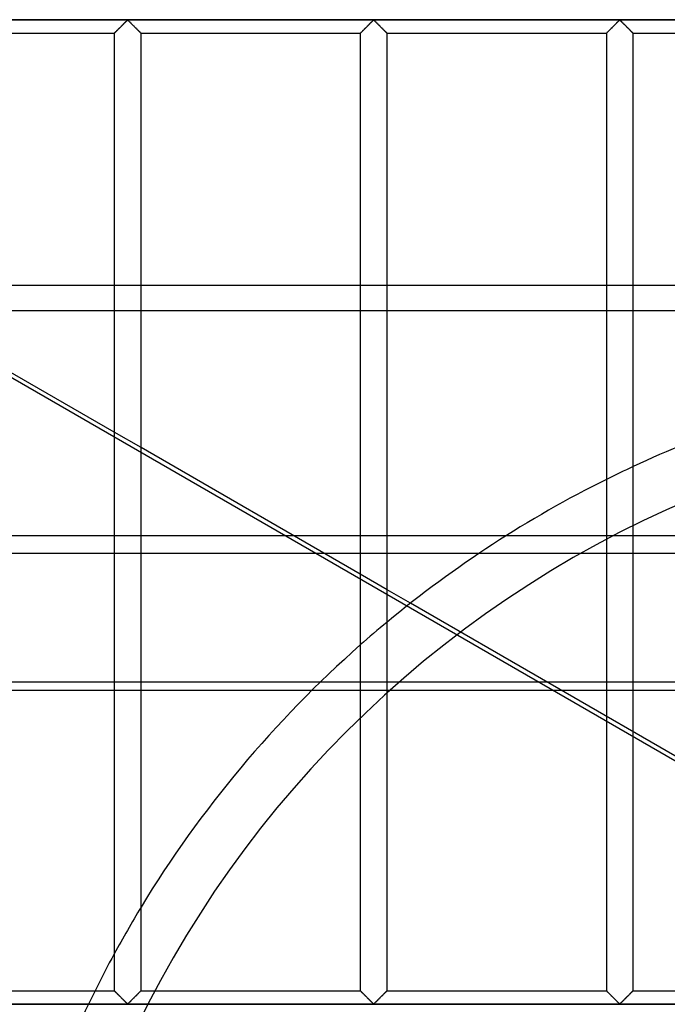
# Model space of a CAD drawing. Header units: millimetres. Extents: x -572 to 572, y -572 to 572.
# Tile 31 of 59: x -204 to -83, y 92 to 276. Entities that reach past the tile are written whole.
import ezdxf

# ---------------------------------------------------------------- set-up
doc = ezdxf.new("R2010")
doc.units = ezdxf.units.MM
doc.layers.add('MAIN-1', color=7, linetype='Continuous')
doc.layers.add('MAIN-2', color=7, linetype='Continuous')

msp = doc.modelspace()

# ---------------------------------------------------------------- linework, layer by layer
at = {"layer": 'MAIN-1'}
for p, q in [((551.25, 275.62), (-551.25, 275.62)), ((-185.54, 273.84), (-185.43, 273.95)), ((-185.43, 273.95), (-185.32, 274.06)), ((-185.32, 274.06), (-185.2, 274.17)), ((-185.2, 274.17), (-185.08, 274.29)), ((-185.08, 274.29), (-184.96, 274.41)), ((-184.96, 274.41), (-184.84, 274.53)), ((-184.84, 274.53), (-184.72, 274.65)), ((-184.72, 274.65), (-184.6, 274.77)), ((-184.6, 274.77), (-184.49, 274.88)), ((-184.49, 274.88), (-184.37, 275)), ((-184.37, 275), (-184.26, 275.11)), ((-184.26, 275.11), (-184.15, 275.21)), ((-184.15, 275.21), (-184.05, 275.31)), ((-184.05, 275.31), (-183.96, 275.41)), ((-183.96, 275.41), (-183.86, 275.49)), ((-183.86, 275.49), (-183.75, 275.55)), ((-183.75, 275.55), (-183.68, 275.52)), ((-183.68, 275.52), (-183.62, 275.48)), ((-183.62, 275.48), (-183.57, 275.43)), ((-183.57, 275.43), (-183.52, 275.38)), ((-183.52, 275.38), (-183.46, 275.33)), ((-183.46, 275.33), (-183.4, 275.27)), ((-183.4, 275.27), (-183.34, 275.21)), ((-183.34, 275.21), (-183.28, 275.15)), ((-183.28, 275.15), (-183.22, 275.09)), ((-183.22, 275.09), (-183.16, 275.03)), ((-183.16, 275.03), (-183.09, 274.96)), ((-183.09, 274.96), (-183.02, 274.9)), ((-183.02, 274.9), (-182.96, 274.83)), ((-182.96, 274.83), (-182.89, 274.76)), ((-182.89, 274.76), (-182.82, 274.7)), ((-182.82, 274.7), (-182.76, 274.63)), ((-182.76, 274.63), (-182.69, 274.56)), ((-182.69, 274.56), (-182.62, 274.49)), ((-182.62, 274.49), (-182.55, 274.42)), ((-182.55, 274.42), (-182.48, 274.35)), ((-182.48, 274.35), (-182.41, 274.28)), ((-182.41, 274.28), (-182.34, 274.22)), ((-182.34, 274.22), (-182.28, 274.15)), ((-182.28, 274.15), (-182.21, 274.08)), ((-182.21, 274.08), (-182.14, 274.02)), ((-182.14, 274.02), (-182.08, 273.95)), ((-182.08, 273.95), (-182.02, 273.89)), ((-139.6, 273.84), (-139.49, 273.95)), ((-139.49, 273.95), (-139.38, 274.06)), ((-139.38, 274.06), (-139.26, 274.17)), ((-139.26, 274.17), (-139.14, 274.29)), ((-139.14, 274.29), (-139.02, 274.41)), ((-139.02, 274.41), (-138.9, 274.53)), ((-138.9, 274.53), (-138.78, 274.65)), ((-138.78, 274.65), (-138.67, 274.77)), ((-138.67, 274.77), (-138.55, 274.88)), ((-138.55, 274.88), (-138.44, 275)), ((-138.44, 275), (-138.32, 275.11)), ((-138.32, 275.11), (-138.22, 275.21)), ((-138.22, 275.21), (-138.12, 275.31)), ((-138.12, 275.31), (-138.02, 275.41)), ((-138.02, 275.41), (-137.93, 275.49)), ((-137.93, 275.49), (-137.81, 275.55)), ((-137.81, 275.55), (-137.74, 275.52)), ((-137.74, 275.52), (-137.68, 275.48)), ((-137.68, 275.48), (-137.63, 275.43)), ((-137.63, 275.43), (-137.58, 275.38)), ((-137.58, 275.38), (-137.52, 275.33)), ((-137.52, 275.33), (-137.46, 275.27)), ((-137.46, 275.27), (-137.41, 275.21)), ((-137.41, 275.21), (-137.34, 275.15)), ((-137.34, 275.15), (-137.28, 275.09)), ((-137.28, 275.09), (-137.22, 275.03)), ((-137.22, 275.03), (-137.15, 274.96)), ((-137.15, 274.96), (-137.09, 274.9)), ((-137.09, 274.9), (-137.02, 274.83)), ((-137.02, 274.83), (-136.95, 274.76)), ((-136.95, 274.76), (-136.89, 274.7)), ((-136.89, 274.7), (-136.82, 274.63)), ((-136.82, 274.63), (-136.75, 274.56)), ((-136.75, 274.56), (-136.68, 274.49)), ((-136.68, 274.49), (-136.61, 274.42)), ((-136.61, 274.42), (-136.54, 274.35)), ((-136.54, 274.35), (-136.47, 274.28)), ((-136.47, 274.28), (-136.41, 274.22)), ((-136.41, 274.22), (-136.34, 274.15)), ((-136.34, 274.15), (-136.27, 274.08)), ((-136.27, 274.08), (-136.21, 274.02)), ((-136.21, 274.02), (-136.14, 273.95)), ((-136.14, 273.95), (-136.08, 273.89)), ((-93.66, 273.84), (-93.55, 273.95)), ((-93.55, 273.95), (-93.44, 274.06)), ((-93.44, 274.06), (-93.32, 274.17)), ((-93.32, 274.17), (-93.21, 274.29)), ((-93.21, 274.29), (-93.09, 274.41)), ((-93.09, 274.41), (-92.97, 274.53)), ((-92.97, 274.53), (-92.85, 274.65)), ((-92.85, 274.65), (-92.73, 274.77)), ((-92.73, 274.77), (-92.61, 274.88)), ((-92.61, 274.88), (-92.5, 275)), ((-92.5, 275), (-92.39, 275.11)), ((-92.39, 275.11), (-92.28, 275.21)), ((-92.28, 275.21), (-92.18, 275.31)), ((-92.18, 275.31), (-92.08, 275.41)), ((-92.08, 275.41), (-91.99, 275.49)), ((-91.99, 275.49), (-91.88, 275.55)), ((-91.88, 275.55), (-91.8, 275.52)), ((-91.8, 275.52), (-91.75, 275.48)), ((-91.75, 275.48), (-91.69, 275.43)), ((-91.69, 275.43), (-91.64, 275.38)), ((-91.64, 275.38), (-91.58, 275.33)), ((-91.58, 275.33), (-91.53, 275.27)), ((-91.53, 275.27), (-91.47, 275.21)), ((-91.47, 275.21), (-91.41, 275.15)), ((-91.41, 275.15), (-91.34, 275.09)), ((-91.34, 275.09), (-91.28, 275.03)), ((-91.28, 275.03), (-91.22, 274.96)), ((-91.22, 274.96), (-91.15, 274.9)), ((-91.15, 274.9), (-91.08, 274.83)), ((-91.08, 274.83), (-91.02, 274.76)), ((-91.02, 274.76), (-90.95, 274.7)), ((-90.95, 274.7), (-90.88, 274.63)), ((-90.88, 274.63), (-90.81, 274.56)), ((-90.81, 274.56), (-90.74, 274.49)), ((-90.74, 274.49), (-90.67, 274.42)), ((-90.67, 274.42), (-90.6, 274.35)), ((-90.6, 274.35), (-90.54, 274.28)), ((-90.54, 274.28), (-90.47, 274.22)), ((-90.47, 274.22), (-90.4, 274.15)), ((-90.4, 274.15), (-90.33, 274.08)), ((-90.33, 274.08), (-90.27, 274.02)), ((-90.27, 274.02), (-90.2, 273.95)), ((-90.2, 273.95), (-90.14, 273.89)), ((-227.19, 273.12), (-186.25, 273.12)), ((-186.25, 273.12), (-186.24, 273.13)), ((-186.25, 273.12), (-186.25, 94.38)), ((-186.24, 273.13), (-186.22, 273.15)), ((-186.22, 273.15), (-186.19, 273.19)), ((-186.19, 273.19), (-186.14, 273.23)), ((-186.14, 273.23), (-186.08, 273.29)), ((-186.08, 273.29), (-186.01, 273.36)), ((-186.01, 273.36), (-185.93, 273.44)), ((-185.93, 273.44), (-185.84, 273.53)), ((-185.84, 273.53), (-185.74, 273.63)), ((-185.74, 273.63), (-185.64, 273.73)), ((-185.64, 273.73), (-185.54, 273.84)), ((-182.02, 273.89), (-181.95, 273.83)), ((-181.95, 273.83), (-181.89, 273.77)), ((-181.89, 273.77), (-181.83, 273.71)), ((-181.83, 273.71), (-181.78, 273.65)), ((-181.78, 273.65), (-181.72, 273.59)), ((-181.72, 273.59), (-181.66, 273.54)), ((-181.66, 273.54), (-181.61, 273.49)), ((-181.61, 273.49), (-181.56, 273.44)), ((-181.56, 273.44), (-181.51, 273.39)), ((-181.51, 273.39), (-181.47, 273.34)), ((-181.47, 273.34), (-181.43, 273.3)), ((-181.43, 273.3), (-181.39, 273.27)), ((-181.39, 273.27), (-181.36, 273.23)), ((-181.36, 273.23), (-181.33, 273.21)), ((-181.33, 273.21), (-181.31, 273.18)), ((-181.31, 273.18), (-181.29, 273.16)), ((-181.29, 273.16), (-181.27, 273.15)), ((-181.27, 273.15), (-181.26, 273.13)), ((-181.26, 273.13), (-181.25, 273.13)), ((-181.25, 273.13), (-181.25, 273.12)), ((-181.25, 94.38), (-181.25, 273.12)), ((-181.25, 273.12), (-140.31, 273.12)), ((-140.31, 273.12), (-140.3, 273.13)), ((-140.31, 273.12), (-140.31, 94.38)), ((-140.3, 273.13), (-140.28, 273.15)), ((-140.28, 273.15), (-140.25, 273.19)), ((-140.25, 273.19), (-140.2, 273.23)), ((-140.2, 273.23), (-140.14, 273.29)), ((-140.14, 273.29), (-140.07, 273.36)), ((-140.07, 273.36), (-139.99, 273.44)), ((-139.99, 273.44), (-139.9, 273.53)), ((-139.9, 273.53), (-139.81, 273.63)), ((-139.81, 273.63), (-139.7, 273.73)), ((-139.7, 273.73), (-139.6, 273.84)), ((-136.08, 273.89), (-136.02, 273.83)), ((-136.02, 273.83), (-135.96, 273.77)), ((-135.96, 273.77), (-135.9, 273.71)), ((-135.9, 273.71), (-135.84, 273.65)), ((-135.84, 273.65), (-135.78, 273.59)), ((-135.78, 273.59), (-135.73, 273.54)), ((-135.73, 273.54), (-135.67, 273.49)), ((-135.67, 273.49), (-135.62, 273.44)), ((-135.62, 273.44), (-135.58, 273.39)), ((-135.58, 273.39), (-135.53, 273.34)), ((-135.53, 273.34), (-135.49, 273.3)), ((-135.49, 273.3), (-135.46, 273.27)), ((-135.46, 273.27), (-135.42, 273.23)), ((-135.42, 273.23), (-135.39, 273.21)), ((-135.39, 273.21), (-135.37, 273.18)), ((-135.37, 273.18), (-135.35, 273.16)), ((-135.35, 273.16), (-135.33, 273.15)), ((-135.33, 273.15), (-135.32, 273.13)), ((-135.32, 273.13), (-135.32, 273.13)), ((-135.32, 273.13), (-135.31, 273.12)), ((-135.31, 94.38), (-135.31, 273.12)), ((-135.31, 273.12), (-94.37, 273.12)), ((-94.37, 273.13), (-94.35, 273.15)), ((-94.37, 273.12), (-94.37, 273.13)), ((-94.37, 273.12), (-94.37, 94.38)), ((-94.35, 273.15), (-94.31, 273.19)), ((-94.31, 273.19), (-94.27, 273.23)), ((-94.27, 273.23), (-94.21, 273.29)), ((-94.21, 273.29), (-94.14, 273.36)), ((-94.14, 273.36), (-94.05, 273.44)), ((-94.05, 273.44), (-93.97, 273.53)), ((-93.97, 273.53), (-93.87, 273.63)), ((-93.87, 273.63), (-93.77, 273.73)), ((-93.77, 273.73), (-93.66, 273.84)), ((-90.14, 273.89), (-90.08, 273.83)), ((-90.08, 273.83), (-90.02, 273.77)), ((-90.02, 273.77), (-89.96, 273.71)), ((-89.96, 273.71), (-89.9, 273.65)), ((-89.9, 273.65), (-89.84, 273.59)), ((-89.84, 273.59), (-89.79, 273.54)), ((-89.79, 273.54), (-89.74, 273.49)), ((-89.74, 273.49), (-89.69, 273.44)), ((-89.69, 273.44), (-89.64, 273.39)), ((-89.64, 273.39), (-89.6, 273.34)), ((-89.6, 273.34), (-89.56, 273.3)), ((-89.56, 273.3), (-89.52, 273.27)), ((-89.52, 273.27), (-89.49, 273.23)), ((-89.49, 273.23), (-89.46, 273.21)), ((-89.46, 273.21), (-89.43, 273.18)), ((-89.43, 273.18), (-89.41, 273.16)), ((-89.41, 273.16), (-89.4, 273.15)), ((-89.4, 273.15), (-89.39, 273.13)), ((-89.39, 273.13), (-89.38, 273.13)), ((-89.38, 273.13), (-89.38, 273.12)), ((-89.38, 94.38), (-89.38, 273.12)), ((-89.38, 273.12), (-48.44, 273.12)), ((-227.19, 226.07), (-186.25, 226.07)), ((-181.25, 226.07), (-140.31, 226.07)), ((-135.31, 226.07), (-94.37, 226.07)), ((-89.38, 226.07), (-78.91, 226.07)), ((-186.25, 198.65), (-227.19, 222.29)), ((-186.25, 221.31), (-225.5, 221.31)), ((-140.31, 221.31), (-181.25, 221.31)), ((-94.37, 221.31), (-135.31, 221.31)), ((-78.91, 221.31), (-89.38, 221.31)), ((-140.31, 172.13), (-181.25, 195.77)), ((-147.12, 176.06), (-140.31, 176.06)), ((-135.31, 176.06), (-118.09, 176.06)), ((-130.95, 166.72), (-135.31, 169.24)), ((-227.19, 94.38), (-186.25, 94.38)), ((-186.25, 94.37), (-186.25, 94.38)), ((-186.24, 94.37), (-186.25, 94.37)), ((-186.23, 94.35), (-186.24, 94.37)), ((-186.21, 94.34), (-186.23, 94.35)), ((-186.19, 94.32), (-186.21, 94.34)), ((-186.17, 94.29), (-186.19, 94.32)), ((-186.14, 94.27), (-186.17, 94.29)), ((-186.11, 94.23), (-186.14, 94.27)), ((-186.07, 94.2), (-186.11, 94.23)), ((-186.03, 94.16), (-186.07, 94.2)), ((-185.99, 94.11), (-186.03, 94.16)), ((-185.94, 94.06), (-185.99, 94.11)), ((-185.89, 94.01), (-185.94, 94.06)), ((-185.84, 93.96), (-185.89, 94.01)), ((-185.78, 93.91), (-185.84, 93.96)), ((-185.72, 93.85), (-185.78, 93.91)), ((-185.67, 93.79), (-185.72, 93.85)), ((-185.61, 93.73), (-185.67, 93.79)), ((-181.86, 93.77), (-181.96, 93.66)), ((-181.76, 93.87), (-181.86, 93.77)), ((-181.66, 93.97), (-181.76, 93.87)), ((-181.57, 94.06), (-181.66, 93.97)), ((-181.49, 94.14), (-181.57, 94.06)), ((-181.42, 94.21), (-181.49, 94.14)), ((-181.36, 94.27), (-181.42, 94.21)), ((-181.31, 94.31), (-181.36, 94.27)), ((-181.28, 94.35), (-181.31, 94.31)), ((-181.26, 94.37), (-181.28, 94.35)), ((-181.25, 94.38), (-181.26, 94.37)), ((-181.25, 94.38), (-140.31, 94.38)), ((-140.31, 94.37), (-140.31, 94.38)), ((-140.3, 94.37), (-140.31, 94.37)), ((-140.29, 94.35), (-140.3, 94.37)), ((-140.28, 94.34), (-140.29, 94.35)), ((-140.25, 94.32), (-140.28, 94.34)), ((-140.23, 94.29), (-140.25, 94.32)), ((-140.2, 94.27), (-140.23, 94.29)), ((-140.17, 94.23), (-140.2, 94.27)), ((-140.13, 94.2), (-140.17, 94.23)), ((-140.09, 94.16), (-140.13, 94.2)), ((-140.05, 94.11), (-140.09, 94.16)), ((-140, 94.06), (-140.05, 94.11)), ((-139.95, 94.01), (-140, 94.06)), ((-139.9, 93.96), (-139.95, 94.01)), ((-139.84, 93.91), (-139.9, 93.96)), ((-139.79, 93.85), (-139.84, 93.91)), ((-139.73, 93.79), (-139.79, 93.85)), ((-139.67, 93.73), (-139.73, 93.79)), ((-135.92, 93.77), (-136.03, 93.66)), ((-135.82, 93.87), (-135.92, 93.77)), ((-135.72, 93.97), (-135.82, 93.87)), ((-135.63, 94.06), (-135.72, 93.97)), ((-135.55, 94.14), (-135.63, 94.06)), ((-135.48, 94.21), (-135.55, 94.14)), ((-135.42, 94.27), (-135.48, 94.21)), ((-135.38, 94.31), (-135.42, 94.27)), ((-135.34, 94.35), (-135.38, 94.31)), ((-135.32, 94.37), (-135.34, 94.35)), ((-135.31, 94.38), (-135.32, 94.37)), ((-135.31, 94.38), (-94.37, 94.38)), ((-94.37, 94.37), (-94.37, 94.38)), ((-94.36, 94.37), (-94.37, 94.37)), ((-94.35, 94.35), (-94.36, 94.37)), ((-94.34, 94.34), (-94.35, 94.35)), ((-94.32, 94.32), (-94.34, 94.34)), ((-94.29, 94.29), (-94.32, 94.32)), ((-94.26, 94.27), (-94.29, 94.29)), ((-94.23, 94.23), (-94.26, 94.27)), ((-94.19, 94.2), (-94.23, 94.23)), ((-94.15, 94.16), (-94.19, 94.2)), ((-94.11, 94.11), (-94.15, 94.16)), ((-94.06, 94.06), (-94.11, 94.11)), ((-94.01, 94.01), (-94.06, 94.06)), ((-93.96, 93.96), (-94.01, 94.01)), ((-93.91, 93.91), (-93.96, 93.96)), ((-93.85, 93.85), (-93.91, 93.91)), ((-93.79, 93.79), (-93.85, 93.85)), ((-93.73, 93.73), (-93.79, 93.79)), ((-89.98, 93.77), (-90.09, 93.66)), ((-89.88, 93.87), (-89.98, 93.77)), ((-89.78, 93.97), (-89.88, 93.87)), ((-89.7, 94.06), (-89.78, 93.97)), ((-89.61, 94.14), (-89.7, 94.06)), ((-89.54, 94.21), (-89.61, 94.14)), ((-89.48, 94.27), (-89.54, 94.21)), ((-89.44, 94.31), (-89.48, 94.27)), ((-89.4, 94.35), (-89.44, 94.31)), ((-89.38, 94.37), (-89.4, 94.35)), ((-89.38, 94.38), (-89.38, 94.37)), ((-89.38, 94.38), (-48.44, 94.38)), ((-185.55, 93.67), (-185.61, 93.73)), ((-185.48, 93.61), (-185.55, 93.67)), ((-185.42, 93.55), (-185.48, 93.61)), ((-185.36, 93.48), (-185.42, 93.55)), ((-185.29, 93.42), (-185.36, 93.48)), ((-185.22, 93.35), (-185.29, 93.42)), ((-185.16, 93.28), (-185.22, 93.35)), ((-185.09, 93.22), (-185.16, 93.28)), ((-185.02, 93.15), (-185.09, 93.22)), ((-184.95, 93.08), (-185.02, 93.15)), ((-184.88, 93.01), (-184.95, 93.08)), ((-184.81, 92.94), (-184.88, 93.01)), ((-184.74, 92.87), (-184.81, 92.94)), ((-184.68, 92.8), (-184.74, 92.87)), ((-184.61, 92.74), (-184.68, 92.8)), ((-184.54, 92.67), (-184.61, 92.74)), ((-184.48, 92.6), (-184.54, 92.67)), ((-184.41, 92.54), (-184.48, 92.6)), ((-184.34, 92.47), (-184.41, 92.54)), ((-184.28, 92.41), (-184.34, 92.47)), ((-184.22, 92.35), (-184.28, 92.41)), ((-184.16, 92.29), (-184.22, 92.35)), ((-184.1, 92.23), (-184.16, 92.29)), ((-184.04, 92.17), (-184.1, 92.23)), ((-183.98, 92.12), (-184.04, 92.17)), ((-183.93, 92.07), (-183.98, 92.12)), ((-183.88, 92.02), (-183.93, 92.07)), ((-183.82, 91.98), (-183.88, 92.02)), ((-183.75, 91.95), (-183.82, 91.98)), ((-183.64, 92.01), (-183.75, 91.95)), ((-183.54, 92.09), (-183.64, 92.01)), ((-183.45, 92.19), (-183.54, 92.09)), ((-183.35, 92.29), (-183.45, 92.19)), ((-183.24, 92.39), (-183.35, 92.29)), ((-183.13, 92.5), (-183.24, 92.39)), ((-183.01, 92.62), (-183.13, 92.5)), ((-182.9, 92.73), (-183.01, 92.62)), ((-182.78, 92.85), (-182.9, 92.73)), ((-182.66, 92.97), (-182.78, 92.85)), ((-182.54, 93.09), (-182.66, 92.97)), ((-182.42, 93.21), (-182.54, 93.09)), ((-182.3, 93.33), (-182.42, 93.21)), ((-182.18, 93.44), (-182.3, 93.33)), ((-182.07, 93.55), (-182.18, 93.44)), ((-181.96, 93.66), (-182.07, 93.55)), ((-139.61, 93.67), (-139.67, 93.73)), ((-139.55, 93.61), (-139.61, 93.67)), ((-139.48, 93.55), (-139.55, 93.61)), ((-139.42, 93.48), (-139.48, 93.55)), ((-139.35, 93.42), (-139.42, 93.48)), ((-139.29, 93.35), (-139.35, 93.42)), ((-139.22, 93.28), (-139.29, 93.35)), ((-139.15, 93.22), (-139.22, 93.28)), ((-139.08, 93.15), (-139.15, 93.22)), ((-139.01, 93.08), (-139.08, 93.15)), ((-138.94, 93.01), (-139.01, 93.08)), ((-138.88, 92.94), (-138.94, 93.01)), ((-138.81, 92.87), (-138.88, 92.94)), ((-138.74, 92.8), (-138.81, 92.87)), ((-138.67, 92.74), (-138.74, 92.8)), ((-138.6, 92.67), (-138.67, 92.74)), ((-138.54, 92.6), (-138.6, 92.67)), ((-138.47, 92.54), (-138.54, 92.6)), ((-138.41, 92.47), (-138.47, 92.54)), ((-138.34, 92.41), (-138.41, 92.47)), ((-138.28, 92.35), (-138.34, 92.41)), ((-138.22, 92.29), (-138.28, 92.35)), ((-138.16, 92.23), (-138.22, 92.29)), ((-138.1, 92.17), (-138.16, 92.23)), ((-138.05, 92.12), (-138.1, 92.17)), ((-137.99, 92.07), (-138.05, 92.12)), ((-137.94, 92.02), (-137.99, 92.07)), ((-137.89, 91.98), (-137.94, 92.02)), ((-137.81, 91.95), (-137.89, 91.98)), ((-137.7, 92.01), (-137.81, 91.95)), ((-137.61, 92.09), (-137.7, 92.01)), ((-137.51, 92.19), (-137.61, 92.09)), ((-137.41, 92.29), (-137.51, 92.19)), ((-137.3, 92.39), (-137.41, 92.29)), ((-137.19, 92.5), (-137.3, 92.39)), ((-137.08, 92.62), (-137.19, 92.5)), ((-136.96, 92.73), (-137.08, 92.62)), ((-136.84, 92.85), (-136.96, 92.73)), ((-136.72, 92.97), (-136.84, 92.85)), ((-136.6, 93.09), (-136.72, 92.97)), ((-136.48, 93.21), (-136.6, 93.09)), ((-136.36, 93.33), (-136.48, 93.21)), ((-136.25, 93.44), (-136.36, 93.33)), ((-136.13, 93.55), (-136.25, 93.44)), ((-136.03, 93.66), (-136.13, 93.55)), ((-93.67, 93.67), (-93.73, 93.73)), ((-93.61, 93.61), (-93.67, 93.67)), ((-93.55, 93.55), (-93.61, 93.61)), ((-93.48, 93.48), (-93.55, 93.55)), ((-93.42, 93.42), (-93.48, 93.48)), ((-93.35, 93.35), (-93.42, 93.42)), ((-93.28, 93.28), (-93.35, 93.35)), ((-93.21, 93.22), (-93.28, 93.28)), ((-93.15, 93.15), (-93.21, 93.22)), ((-93.08, 93.08), (-93.15, 93.15)), ((-93.01, 93.01), (-93.08, 93.08)), ((-92.94, 92.94), (-93.01, 93.01)), ((-92.87, 92.87), (-92.94, 92.94)), ((-92.8, 92.8), (-92.87, 92.87)), ((-92.73, 92.74), (-92.8, 92.8)), ((-92.67, 92.67), (-92.73, 92.74)), ((-92.6, 92.6), (-92.67, 92.67)), ((-92.53, 92.54), (-92.6, 92.6)), ((-92.47, 92.47), (-92.53, 92.54)), ((-92.41, 92.41), (-92.47, 92.47)), ((-92.34, 92.35), (-92.41, 92.41)), ((-92.28, 92.29), (-92.34, 92.35)), ((-92.22, 92.23), (-92.28, 92.29)), ((-92.17, 92.17), (-92.22, 92.23)), ((-92.11, 92.12), (-92.17, 92.17)), ((-92.06, 92.07), (-92.11, 92.12)), ((-92, 92.02), (-92.06, 92.07)), ((-91.95, 91.98), (-92, 92.02)), ((-91.88, 91.95), (-91.95, 91.98)), ((-91.76, 92.01), (-91.88, 91.95)), ((-91.67, 92.09), (-91.76, 92.01)), ((-91.57, 92.19), (-91.67, 92.09)), ((-91.47, 92.29), (-91.57, 92.19)), ((-91.36, 92.39), (-91.47, 92.29)), ((-91.25, 92.5), (-91.36, 92.39)), ((-91.14, 92.62), (-91.25, 92.5)), ((-91.02, 92.73), (-91.14, 92.62)), ((-90.9, 92.85), (-91.02, 92.73)), ((-90.78, 92.97), (-90.9, 92.85)), ((-90.66, 93.09), (-90.78, 92.97)), ((-90.54, 93.21), (-90.66, 93.09)), ((-90.43, 93.33), (-90.54, 93.21)), ((-90.31, 93.44), (-90.43, 93.33)), ((-90.2, 93.55), (-90.31, 93.44)), ((-90.09, 93.66), (-90.2, 93.55)), ((551.25, 91.88), (-551.25, 91.88))]:
    msp.add_line(p, q, dxfattribs=at)
for start, end in [(103.2072, 114.9347), (116.4336, 129.663), (131.4409, 148.755), (151.4659, 153.5661)]:
    msp.add_arc((0, 0), 212, start, end, dxfattribs=at)
at = {"layer": 'MAIN-2'}
for p, q in [((-410.36, 327.14), (-52.74, 120.67)), ((-548.75, 275.62), (548.75, 275.62)), ((-185.42, 273.96), (-185.51, 273.87)), ((-185.33, 274.05), (-185.42, 273.96)), ((-185.23, 274.14), (-185.33, 274.05)), ((-185.14, 274.23), (-185.23, 274.14)), ((-185.04, 274.33), (-185.14, 274.23)), ((-184.95, 274.43), (-185.04, 274.33)), ((-184.85, 274.52), (-184.95, 274.43)), ((-184.75, 274.62), (-184.85, 274.52)), ((-184.66, 274.71), (-184.75, 274.62)), ((-184.56, 274.81), (-184.66, 274.71)), ((-184.47, 274.9), (-184.56, 274.81)), ((-184.38, 274.99), (-184.47, 274.9)), ((-184.29, 275.08), (-184.38, 274.99)), ((-184.2, 275.17), (-184.29, 275.08)), ((-184.12, 275.25), (-184.2, 275.17)), ((-184.04, 275.33), (-184.12, 275.25)), ((-183.96, 275.41), (-184.04, 275.33)), ((-183.88, 275.47), (-183.96, 275.41)), ((-183.81, 275.54), (-183.88, 275.47)), ((-183.69, 275.54), (-183.81, 275.54)), ((-183.62, 275.47), (-183.69, 275.54)), ((-183.54, 275.41), (-183.62, 275.47)), ((-183.46, 275.33), (-183.54, 275.41)), ((-183.38, 275.25), (-183.46, 275.33)), ((-183.3, 275.17), (-183.38, 275.25)), ((-183.21, 275.08), (-183.3, 275.17)), ((-183.12, 274.99), (-183.21, 275.08)), ((-183.03, 274.9), (-183.12, 274.99)), ((-182.94, 274.81), (-183.03, 274.9)), ((-182.84, 274.71), (-182.94, 274.81)), ((-182.75, 274.62), (-182.84, 274.71)), ((-182.65, 274.52), (-182.75, 274.62)), ((-182.55, 274.43), (-182.65, 274.52)), ((-182.46, 274.33), (-182.55, 274.43)), ((-182.36, 274.23), (-182.46, 274.33)), ((-182.27, 274.14), (-182.36, 274.23)), ((-182.17, 274.05), (-182.27, 274.14)), ((-182.08, 273.96), (-182.17, 274.05)), ((-181.99, 273.87), (-182.08, 273.96)), ((-139.48, 273.96), (-139.57, 273.87)), ((-139.39, 274.05), (-139.48, 273.96)), ((-139.3, 274.14), (-139.39, 274.05)), ((-139.2, 274.23), (-139.3, 274.14)), ((-139.11, 274.33), (-139.2, 274.23)), ((-139.01, 274.43), (-139.11, 274.33)), ((-138.91, 274.52), (-139.01, 274.43)), ((-138.82, 274.62), (-138.91, 274.52)), ((-138.72, 274.71), (-138.82, 274.62)), ((-138.63, 274.81), (-138.72, 274.71)), ((-138.53, 274.9), (-138.63, 274.81)), ((-138.44, 274.99), (-138.53, 274.9)), ((-138.35, 275.08), (-138.44, 274.99)), ((-138.26, 275.17), (-138.35, 275.08)), ((-138.18, 275.25), (-138.26, 275.17)), ((-138.1, 275.33), (-138.18, 275.25)), ((-138.02, 275.41), (-138.1, 275.33)), ((-137.95, 275.47), (-138.02, 275.41)), ((-137.87, 275.54), (-137.95, 275.47)), ((-137.76, 275.54), (-137.87, 275.54)), ((-137.68, 275.47), (-137.76, 275.54)), ((-137.6, 275.41), (-137.68, 275.47)), ((-137.53, 275.33), (-137.6, 275.41)), ((-137.45, 275.25), (-137.53, 275.33)), ((-137.36, 275.17), (-137.45, 275.25)), ((-137.27, 275.08), (-137.36, 275.17)), ((-137.18, 274.99), (-137.27, 275.08)), ((-137.09, 274.9), (-137.18, 274.99)), ((-137, 274.81), (-137.09, 274.9)), ((-136.9, 274.71), (-137, 274.81)), ((-136.81, 274.62), (-136.9, 274.71)), ((-136.71, 274.52), (-136.81, 274.62)), ((-136.62, 274.43), (-136.71, 274.52)), ((-136.52, 274.33), (-136.62, 274.43)), ((-136.42, 274.23), (-136.52, 274.33)), ((-136.33, 274.14), (-136.42, 274.23)), ((-136.23, 274.05), (-136.33, 274.14)), ((-136.14, 273.96), (-136.23, 274.05)), ((-136.06, 273.87), (-136.14, 273.96)), ((-93.54, 273.96), (-93.63, 273.87)), ((-93.45, 274.05), (-93.54, 273.96)), ((-93.36, 274.14), (-93.45, 274.05)), ((-93.26, 274.23), (-93.36, 274.14)), ((-93.17, 274.33), (-93.26, 274.23)), ((-93.07, 274.43), (-93.17, 274.33)), ((-92.98, 274.52), (-93.07, 274.43)), ((-92.88, 274.62), (-92.98, 274.52)), ((-92.78, 274.71), (-92.88, 274.62)), ((-92.69, 274.81), (-92.78, 274.71)), ((-92.6, 274.9), (-92.69, 274.81)), ((-92.5, 274.99), (-92.6, 274.9)), ((-92.41, 275.08), (-92.5, 274.99)), ((-92.33, 275.17), (-92.41, 275.08)), ((-92.24, 275.25), (-92.33, 275.17)), ((-92.16, 275.33), (-92.24, 275.25)), ((-92.08, 275.41), (-92.16, 275.33)), ((-92.01, 275.47), (-92.08, 275.41)), ((-91.93, 275.54), (-92.01, 275.47)), ((-91.82, 275.54), (-91.93, 275.54)), ((-91.74, 275.47), (-91.82, 275.54)), ((-91.67, 275.41), (-91.74, 275.47)), ((-91.59, 275.33), (-91.67, 275.41)), ((-91.51, 275.25), (-91.59, 275.33)), ((-91.42, 275.17), (-91.51, 275.25)), ((-91.34, 275.08), (-91.42, 275.17)), ((-91.25, 274.99), (-91.34, 275.08)), ((-91.15, 274.9), (-91.25, 274.99)), ((-91.06, 274.81), (-91.15, 274.9)), ((-90.97, 274.71), (-91.06, 274.81)), ((-90.87, 274.62), (-90.97, 274.71)), ((-90.77, 274.52), (-90.87, 274.62)), ((-90.68, 274.43), (-90.77, 274.52)), ((-90.58, 274.33), (-90.68, 274.43)), ((-90.49, 274.23), (-90.58, 274.33)), ((-90.39, 274.14), (-90.49, 274.23)), ((-90.3, 274.05), (-90.39, 274.14)), ((-90.21, 273.96), (-90.3, 274.05)), ((-90.12, 273.87), (-90.21, 273.96)), ((-186.24, 273.13), (-186.25, 273.12)), ((-186.23, 273.14), (-186.24, 273.13)), ((-186.21, 273.17), (-186.23, 273.14)), ((-186.18, 273.2), (-186.21, 273.17)), ((-186.14, 273.24), (-186.18, 273.2)), ((-186.09, 273.28), (-186.14, 273.24)), ((-186.04, 273.34), (-186.09, 273.28)), ((-185.98, 273.4), (-186.04, 273.34)), ((-185.91, 273.47), (-185.98, 273.4)), ((-185.83, 273.54), (-185.91, 273.47)), ((-185.76, 273.62), (-185.83, 273.54)), ((-185.68, 273.7), (-185.76, 273.62)), ((-185.59, 273.78), (-185.68, 273.7)), ((-185.51, 273.87), (-185.59, 273.78)), ((-181.91, 273.78), (-181.99, 273.87)), ((-181.82, 273.7), (-181.91, 273.78)), ((-181.74, 273.62), (-181.82, 273.7)), ((-181.67, 273.54), (-181.74, 273.62)), ((-181.59, 273.47), (-181.67, 273.54)), ((-181.52, 273.4), (-181.59, 273.47)), ((-181.46, 273.34), (-181.52, 273.4)), ((-181.41, 273.28), (-181.46, 273.34)), ((-181.36, 273.24), (-181.41, 273.28)), ((-181.32, 273.2), (-181.36, 273.24)), ((-181.29, 273.17), (-181.32, 273.2)), ((-181.27, 273.14), (-181.29, 273.17)), ((-181.26, 273.13), (-181.27, 273.14)), ((-181.25, 273.12), (-181.26, 273.13)), ((-140.29, 273.14), (-140.31, 273.13)), ((-140.31, 273.13), (-140.31, 273.12)), ((-140.27, 273.17), (-140.29, 273.14)), ((-140.24, 273.2), (-140.27, 273.17)), ((-140.2, 273.24), (-140.24, 273.2)), ((-140.15, 273.28), (-140.2, 273.24)), ((-140.1, 273.34), (-140.15, 273.28)), ((-140.04, 273.4), (-140.1, 273.34)), ((-139.97, 273.47), (-140.04, 273.4)), ((-139.9, 273.54), (-139.97, 273.47)), ((-139.82, 273.62), (-139.9, 273.54)), ((-139.74, 273.7), (-139.82, 273.62)), ((-139.65, 273.78), (-139.74, 273.7)), ((-139.57, 273.87), (-139.65, 273.78)), ((-135.97, 273.78), (-136.06, 273.87)), ((-135.89, 273.7), (-135.97, 273.78)), ((-135.81, 273.62), (-135.89, 273.7)), ((-135.73, 273.54), (-135.81, 273.62)), ((-135.65, 273.47), (-135.73, 273.54)), ((-135.59, 273.4), (-135.65, 273.47)), ((-135.53, 273.34), (-135.59, 273.4)), ((-135.47, 273.28), (-135.53, 273.34)), ((-135.42, 273.24), (-135.47, 273.28)), ((-135.38, 273.2), (-135.42, 273.24)), ((-135.35, 273.17), (-135.38, 273.2)), ((-135.33, 273.14), (-135.35, 273.17)), ((-135.32, 273.13), (-135.33, 273.14)), ((-135.31, 273.12), (-135.32, 273.13)), ((-94.36, 273.14), (-94.37, 273.13)), ((-94.37, 273.13), (-94.37, 273.12)), ((-94.33, 273.17), (-94.36, 273.14)), ((-94.3, 273.2), (-94.33, 273.17)), ((-94.26, 273.24), (-94.3, 273.2)), ((-94.22, 273.28), (-94.26, 273.24)), ((-94.16, 273.34), (-94.22, 273.28)), ((-94.1, 273.4), (-94.16, 273.34)), ((-94.03, 273.47), (-94.1, 273.4)), ((-93.96, 273.54), (-94.03, 273.47)), ((-93.88, 273.62), (-93.96, 273.54)), ((-93.8, 273.7), (-93.88, 273.62)), ((-93.72, 273.78), (-93.8, 273.7)), ((-93.63, 273.87), (-93.72, 273.78)), ((-90.03, 273.78), (-90.12, 273.87)), ((-89.95, 273.7), (-90.03, 273.78)), ((-89.87, 273.62), (-89.95, 273.7)), ((-89.79, 273.54), (-89.87, 273.62)), ((-89.72, 273.47), (-89.79, 273.54)), ((-89.65, 273.4), (-89.72, 273.47)), ((-89.59, 273.34), (-89.65, 273.4)), ((-89.53, 273.28), (-89.59, 273.34)), ((-89.49, 273.24), (-89.53, 273.28)), ((-89.45, 273.2), (-89.49, 273.24)), ((-89.42, 273.17), (-89.45, 273.2)), ((-89.39, 273.14), (-89.42, 273.17)), ((-89.38, 273.13), (-89.39, 273.14)), ((-89.38, 273.12), (-89.38, 273.13)), ((-186.25, 226.07), (-181.25, 226.07)), ((-140.31, 226.07), (-135.31, 226.07)), ((-94.37, 226.07), (-89.38, 226.07)), ((-181.25, 221.31), (-186.25, 221.31)), ((-135.31, 221.31), (-140.31, 221.31)), ((-89.38, 221.31), (-94.37, 221.31)), ((-181.25, 195.77), (-186.25, 198.65)), ((527.5, 179.27), (-527.5, 179.27)), ((-462.77, 176.06), (-147.12, 176.06)), ((-140.31, 176.06), (-135.31, 176.06)), ((-118.09, 176.06), (118.09, 176.06)), ((-135.31, 169.24), (-140.31, 172.13)), ((-52.35, 121.35), (-130.95, 166.72)), ((421.12, 152.01), (-421.12, 152.01)), ((-418.44, 150.47), (418.44, 150.47)), ((-186.25, 94.38), (-186.24, 94.37)), ((-186.24, 94.37), (-186.23, 94.36)), ((-186.23, 94.36), (-186.21, 94.33)), ((-186.21, 94.33), (-186.18, 94.3)), ((-186.18, 94.3), (-186.14, 94.26)), ((-186.14, 94.26), (-186.09, 94.22)), ((-186.09, 94.22), (-186.04, 94.16)), ((-186.04, 94.16), (-185.98, 94.1)), ((-185.98, 94.1), (-185.91, 94.03)), ((-185.91, 94.03), (-185.83, 93.96)), ((-185.83, 93.96), (-185.76, 93.88)), ((-185.76, 93.88), (-185.68, 93.8)), ((-185.68, 93.8), (-185.59, 93.72)), ((-181.91, 93.72), (-181.82, 93.8)), ((-181.82, 93.8), (-181.74, 93.88)), ((-181.74, 93.88), (-181.67, 93.96)), ((-181.67, 93.96), (-181.59, 94.03)), ((-181.59, 94.03), (-181.52, 94.1)), ((-181.52, 94.1), (-181.46, 94.16)), ((-181.46, 94.16), (-181.41, 94.22)), ((-181.41, 94.22), (-181.36, 94.26)), ((-181.36, 94.26), (-181.32, 94.3)), ((-181.32, 94.3), (-181.29, 94.33)), ((-181.29, 94.33), (-181.27, 94.36)), ((-181.27, 94.36), (-181.26, 94.37)), ((-181.26, 94.37), (-181.25, 94.38)), ((-140.31, 94.38), (-140.31, 94.37)), ((-140.31, 94.37), (-140.29, 94.36)), ((-140.29, 94.36), (-140.27, 94.33)), ((-140.27, 94.33), (-140.24, 94.3)), ((-140.24, 94.3), (-140.2, 94.26)), ((-140.2, 94.26), (-140.15, 94.22)), ((-140.15, 94.22), (-140.1, 94.16)), ((-140.1, 94.16), (-140.04, 94.1)), ((-140.04, 94.1), (-139.97, 94.03)), ((-139.97, 94.03), (-139.9, 93.96)), ((-139.9, 93.96), (-139.82, 93.88)), ((-139.82, 93.88), (-139.74, 93.8)), ((-139.74, 93.8), (-139.65, 93.72)), ((-135.97, 93.72), (-135.89, 93.8)), ((-135.89, 93.8), (-135.81, 93.88)), ((-135.81, 93.88), (-135.73, 93.96)), ((-135.73, 93.96), (-135.65, 94.03)), ((-135.65, 94.03), (-135.59, 94.1)), ((-135.59, 94.1), (-135.53, 94.16)), ((-135.53, 94.16), (-135.47, 94.22)), ((-135.47, 94.22), (-135.42, 94.26)), ((-135.42, 94.26), (-135.38, 94.3)), ((-135.38, 94.3), (-135.35, 94.33)), ((-135.35, 94.33), (-135.33, 94.36)), ((-135.33, 94.36), (-135.32, 94.37)), ((-135.32, 94.37), (-135.31, 94.38)), ((-94.37, 94.38), (-94.37, 94.37)), ((-94.37, 94.37), (-94.36, 94.36)), ((-94.36, 94.36), (-94.33, 94.33)), ((-94.33, 94.33), (-94.3, 94.3)), ((-94.3, 94.3), (-94.26, 94.26)), ((-94.26, 94.26), (-94.22, 94.22)), ((-94.22, 94.22), (-94.16, 94.16)), ((-94.16, 94.16), (-94.1, 94.1)), ((-94.1, 94.1), (-94.03, 94.03)), ((-94.03, 94.03), (-93.96, 93.96)), ((-93.96, 93.96), (-93.88, 93.88)), ((-93.88, 93.88), (-93.8, 93.8)), ((-93.8, 93.8), (-93.72, 93.72)), ((-90.03, 93.72), (-89.95, 93.8)), ((-89.95, 93.8), (-89.87, 93.88)), ((-89.87, 93.88), (-89.79, 93.96)), ((-89.79, 93.96), (-89.72, 94.03)), ((-89.72, 94.03), (-89.65, 94.1)), ((-89.65, 94.1), (-89.59, 94.16)), ((-89.59, 94.16), (-89.53, 94.22)), ((-89.53, 94.22), (-89.49, 94.26)), ((-89.49, 94.26), (-89.45, 94.3)), ((-89.45, 94.3), (-89.42, 94.33)), ((-89.42, 94.33), (-89.39, 94.36)), ((-89.39, 94.36), (-89.38, 94.37)), ((-89.38, 94.37), (-89.38, 94.38)), ((-185.59, 93.72), (-185.51, 93.63)), ((-185.51, 93.63), (-185.42, 93.54)), ((-185.42, 93.54), (-185.33, 93.45)), ((-185.33, 93.45), (-185.23, 93.36)), ((-185.23, 93.36), (-185.14, 93.27)), ((-185.14, 93.27), (-185.04, 93.17)), ((-185.04, 93.17), (-184.95, 93.07)), ((-184.95, 93.07), (-184.85, 92.98)), ((-184.85, 92.98), (-184.75, 92.88)), ((-184.75, 92.88), (-184.66, 92.79)), ((-184.66, 92.79), (-184.56, 92.69)), ((-184.56, 92.69), (-184.47, 92.6)), ((-184.47, 92.6), (-184.38, 92.51)), ((-184.38, 92.51), (-184.29, 92.42)), ((-184.29, 92.42), (-184.2, 92.33)), ((-184.2, 92.33), (-184.12, 92.25)), ((-184.12, 92.25), (-184.04, 92.17)), ((-184.04, 92.17), (-183.96, 92.09)), ((-183.96, 92.09), (-183.88, 92.03)), ((-183.88, 92.03), (-183.81, 91.96)), ((-183.81, 91.96), (-183.69, 91.96)), ((-183.69, 91.96), (-183.62, 92.03)), ((-183.62, 92.03), (-183.54, 92.09)), ((-183.54, 92.09), (-183.46, 92.17)), ((-183.46, 92.17), (-183.38, 92.25)), ((-183.38, 92.25), (-183.3, 92.33)), ((-183.3, 92.33), (-183.21, 92.42)), ((-183.21, 92.42), (-183.12, 92.51)), ((-183.12, 92.51), (-183.03, 92.6)), ((-183.03, 92.6), (-182.94, 92.69)), ((-182.94, 92.69), (-182.84, 92.79)), ((-182.84, 92.79), (-182.75, 92.88)), ((-182.75, 92.88), (-182.65, 92.98)), ((-182.65, 92.98), (-182.55, 93.07)), ((-182.55, 93.07), (-182.46, 93.17)), ((-182.46, 93.17), (-182.36, 93.27)), ((-182.36, 93.27), (-182.27, 93.36)), ((-182.27, 93.36), (-182.17, 93.45)), ((-182.17, 93.45), (-182.08, 93.54)), ((-182.08, 93.54), (-181.99, 93.63)), ((-181.99, 93.63), (-181.91, 93.72)), ((-139.65, 93.72), (-139.57, 93.63)), ((-139.57, 93.63), (-139.48, 93.54)), ((-139.48, 93.54), (-139.39, 93.45)), ((-139.39, 93.45), (-139.3, 93.36)), ((-139.3, 93.36), (-139.2, 93.27)), ((-139.2, 93.27), (-139.11, 93.17)), ((-139.11, 93.17), (-139.01, 93.07)), ((-139.01, 93.07), (-138.91, 92.98)), ((-138.91, 92.98), (-138.82, 92.88)), ((-138.82, 92.88), (-138.72, 92.79)), ((-138.72, 92.79), (-138.63, 92.69)), ((-138.63, 92.69), (-138.53, 92.6)), ((-138.53, 92.6), (-138.44, 92.51)), ((-138.44, 92.51), (-138.35, 92.42)), ((-138.35, 92.42), (-138.26, 92.33)), ((-138.26, 92.33), (-138.18, 92.25)), ((-138.18, 92.25), (-138.1, 92.17)), ((-138.1, 92.17), (-138.02, 92.09)), ((-138.02, 92.09), (-137.95, 92.03)), ((-137.95, 92.03), (-137.87, 91.96)), ((-137.87, 91.96), (-137.76, 91.96)), ((-137.76, 91.96), (-137.68, 92.03)), ((-137.68, 92.03), (-137.6, 92.09)), ((-137.6, 92.09), (-137.53, 92.17)), ((-137.53, 92.17), (-137.45, 92.25)), ((-137.45, 92.25), (-137.36, 92.33)), ((-137.36, 92.33), (-137.27, 92.42)), ((-137.27, 92.42), (-137.18, 92.51)), ((-137.18, 92.51), (-137.09, 92.6)), ((-137.09, 92.6), (-137, 92.69)), ((-137, 92.69), (-136.9, 92.79)), ((-136.9, 92.79), (-136.81, 92.88)), ((-136.81, 92.88), (-136.71, 92.98)), ((-136.71, 92.98), (-136.62, 93.07)), ((-136.62, 93.07), (-136.52, 93.17)), ((-136.52, 93.17), (-136.42, 93.27)), ((-136.42, 93.27), (-136.33, 93.36)), ((-136.33, 93.36), (-136.23, 93.45)), ((-136.23, 93.45), (-136.14, 93.54)), ((-136.14, 93.54), (-136.06, 93.63)), ((-136.06, 93.63), (-135.97, 93.72)), ((-93.72, 93.72), (-93.63, 93.63)), ((-93.63, 93.63), (-93.54, 93.54)), ((-93.54, 93.54), (-93.45, 93.45)), ((-93.45, 93.45), (-93.36, 93.36)), ((-93.36, 93.36), (-93.26, 93.27)), ((-93.26, 93.27), (-93.17, 93.17)), ((-93.17, 93.17), (-93.07, 93.07)), ((-93.07, 93.07), (-92.98, 92.98)), ((-92.98, 92.98), (-92.88, 92.88)), ((-92.88, 92.88), (-92.78, 92.79)), ((-92.78, 92.79), (-92.69, 92.69)), ((-92.69, 92.69), (-92.6, 92.6)), ((-92.6, 92.6), (-92.5, 92.51)), ((-92.5, 92.51), (-92.41, 92.42)), ((-92.41, 92.42), (-92.33, 92.33)), ((-92.33, 92.33), (-92.24, 92.25)), ((-92.24, 92.25), (-92.16, 92.17)), ((-92.16, 92.17), (-92.08, 92.09)), ((-92.08, 92.09), (-92.01, 92.03)), ((-92.01, 92.03), (-91.93, 91.96)), ((-91.93, 91.96), (-91.82, 91.96)), ((-91.82, 91.96), (-91.74, 92.03)), ((-91.74, 92.03), (-91.67, 92.09)), ((-91.67, 92.09), (-91.59, 92.17)), ((-91.59, 92.17), (-91.51, 92.25)), ((-91.51, 92.25), (-91.42, 92.33)), ((-91.42, 92.33), (-91.34, 92.42)), ((-91.34, 92.42), (-91.25, 92.51)), ((-91.25, 92.51), (-91.15, 92.6)), ((-91.15, 92.6), (-91.06, 92.69)), ((-91.06, 92.69), (-90.97, 92.79)), ((-90.97, 92.79), (-90.87, 92.88)), ((-90.87, 92.88), (-90.77, 92.98)), ((-90.77, 92.98), (-90.68, 93.07)), ((-90.68, 93.07), (-90.58, 93.17)), ((-90.58, 93.17), (-90.49, 93.27)), ((-90.49, 93.27), (-90.39, 93.36)), ((-90.39, 93.36), (-90.3, 93.45)), ((-90.3, 93.45), (-90.21, 93.54)), ((-90.21, 93.54), (-90.12, 93.63)), ((-90.12, 93.63), (-90.03, 93.72)), ((-548.75, 91.88), (548.75, 91.88))]:
    msp.add_line(p, q, dxfattribs=at)
for radius, start, end in [(202, 0, 180), (212, 114.9347, 116.4336), (212, 129.663, 131.4409), (212, 148.755, 151.4659), (212, 153.5661, 155.0656)]:
    msp.add_arc((0, 0), radius, start, end, dxfattribs=at)

doc.saveas('drawing.dxf')
